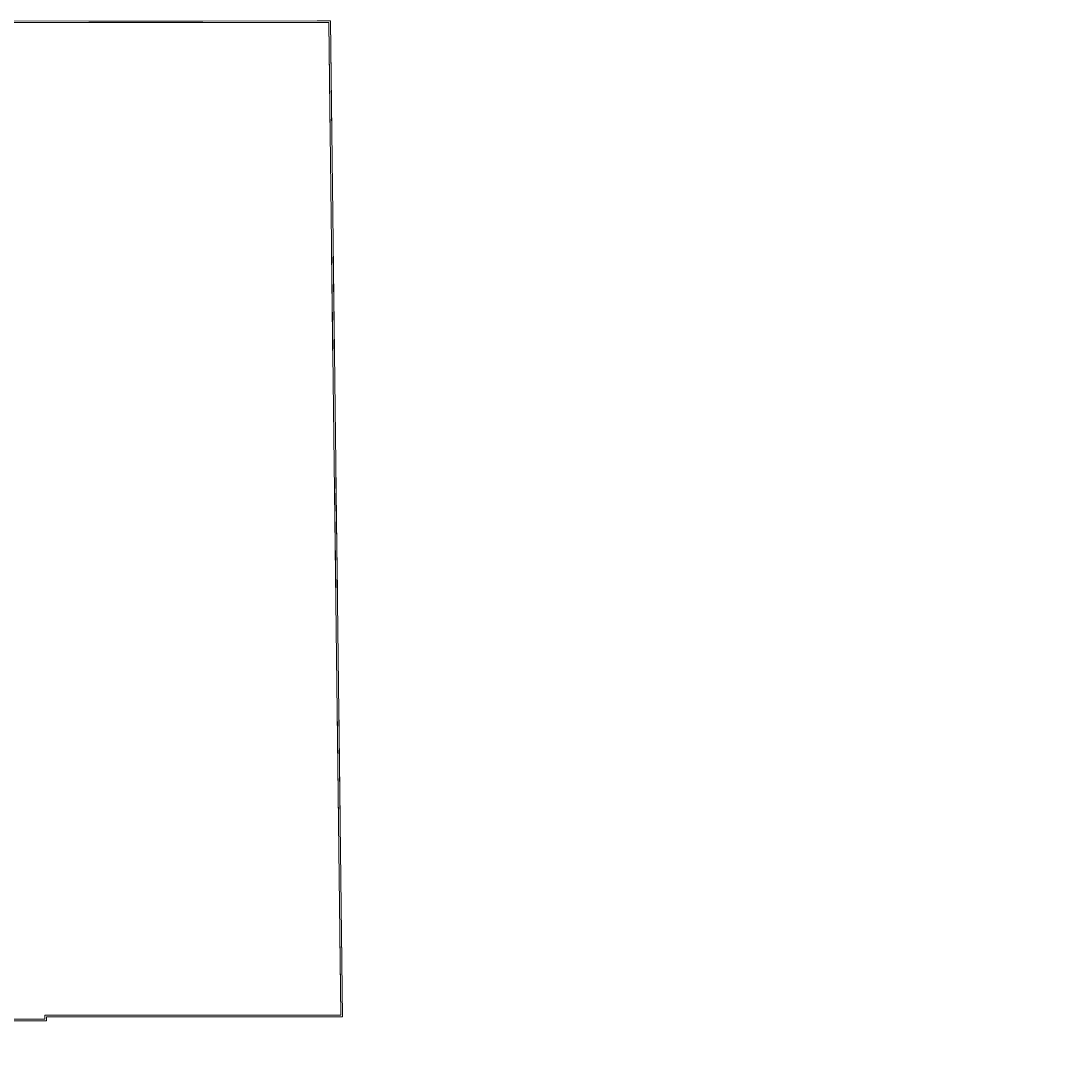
# Model space of a CAD drawing. Header units: millimetres. Extents: x -13022 to 1371524, y -38729 to 632593.
# Tile 166 of 256: x 894536 to 926156, y -38283 to -6070. Entities that reach past the tile are written whole.
import ezdxf

# ---------------------------------------------------------------- set-up
doc = ezdxf.new("R2010")
doc.units = ezdxf.units.MM
doc.header["$LTSCALE"] = 35
doc.linetypes.add('DASHED', pattern=[200, 100, -100])
doc.layers.add('LAYER102', color=1, linetype='Continuous')
doc.layers.add('LAYER22', color=7, linetype='Continuous')
doc.styles.get("Standard").update_dxf_attribs({"font": 'simplex.shx'})

msp = doc.modelspace()

# ---------------------------------------------------------------- linework, layer by layer
at = {"layer": 'LAYER22', "color": 7, "linetype": 'Continuous', "lineweight": 18}
for points in [[(889614, -13313.554), (889614, -6069.558), (904025.312, -6069.554), (904398.5, -36617.007), (895316.625, -36617.007), (895316.625, -36747.007), (893836.625, -36747.007), (893836.625, -35559.304)], [(889664, -13313.554), (889664, -6119.558), (903975.875, -6119.554), (904347.875, -36567.007), (895266.625, -36567.007), (895266.625, -36697.007), (893886.625, -36697.007), (893886.625, -35559.304)]]:
    msp.add_lwpolyline(points, dxfattribs=at)
at = {"layer": 'LAYER22', "color": 7, "linetype": 'DASHED', "lineweight": 18}
for points in [[(889614, -13313.554), (889614, -6069.558), (904025.312, -6069.554), (904398.5, -36617.007), (895316.625, -36617.007), (895316.625, -36747.007), (893836.625, -36747.007), (893836.625, -35559.304)], [(889664, -13313.554), (889664, -6119.558), (903975.875, -6119.554), (904347.875, -36567.007), (895266.625, -36567.007), (895266.625, -36697.007), (893886.625, -36697.007), (893886.625, -35559.304)]]:
    msp.add_lwpolyline(points, dxfattribs=at)

# ---------------------------------------------------------------- texts
at = {"layer": 'LAYER102', "color": 7, "linetype": 'Continuous', "lineweight": 0, "char_height": 162, "attachment_point": 7, "line_spacing_factor": 1.333333}
for s, insert in [('\\pi-742.15;{\\fArial|b0|i0|c0|p34;verkeersruimte\\P\\pi-335.38;8,9 m2}', (975112.316, -6864.703)), ('\\pi-726.83;{\\fArial|b1|i0|c0|p34;\\H1.2346x;bibliotheek\\fArial|b0|i0|c0|p34;\\H0.81x;\\P\\pi-925.11;bijeenkomstfunctie\\P\\pi-461.09;327,2 m2}', (1015098.3, -7360.957)), ('\\pi-742.15;{\\fArial|b0|i0|c0|p34;verkeersruimte\\P\\pi-390.58;14,9 m2}', (1003009.911, -6768.924)), ('\\pi-504.72;{\\fArial|b1|i0|c0|p34;\\H1.2346x;kantoor\\P\\pi-698.63;\\fArial|b0|i0|c0|p34;\\H0.81x;kantoorfunctie \\P\\pi-399.6;24,9 m2}', (970908.715, -9706.638)), ('\\pi-504.72;{\\fArial|b1|i0|c0|p34;\\H1.2346x;kantoor\\fArial|b0|i0|c0|p34;\\H0.81x;\\P\\pi-698.63;kantoorfunctie \\P\\pi-390.59;14,2 m2}', (977066.011, -9722.852)), ('\\pi-721.85;{\\fArial|b1|i0|c0|p34;\\H1.2346x;naai atelier\\fArial|b0|i0|c0|p34;\\H0.81x;\\P\\pi-748.91;industriefunctie\\P\\pi-453.52;126,3 m2}', (1039937.198, -9704.608))]:
    msp.add_mtext(s, dxfattribs=dict(at, insert=insert))
at = {"layer": 'LAYER102', "color": 7, "linetype": 'Continuous', "lineweight": 0, "char_height": 315, "width": 3554.10039, "attachment_point": 7, "line_spacing_factor": 1.333333}
for s, insert in [('\\pi1116.4;{\\fArial|b1|i0|c0|p34;Entree\\P\\pi842.58;Kantoren}', (646967.933, -9805.398)), ('\\pi1116.4;{\\fArial|b1|i0|c0|p34;Entree\\P\\pi796.27;Educatief}', (638167.037, -27222.614)), ('\\pi1116.4;{\\fArial|b1|i0|c0|p34;Entree\\P\\pi156.93;laden en lossen}', (703298.798, -38276.956))]:
    msp.add_mtext(s, dxfattribs=dict(at, insert=insert))

doc.saveas('drawing.dxf')
